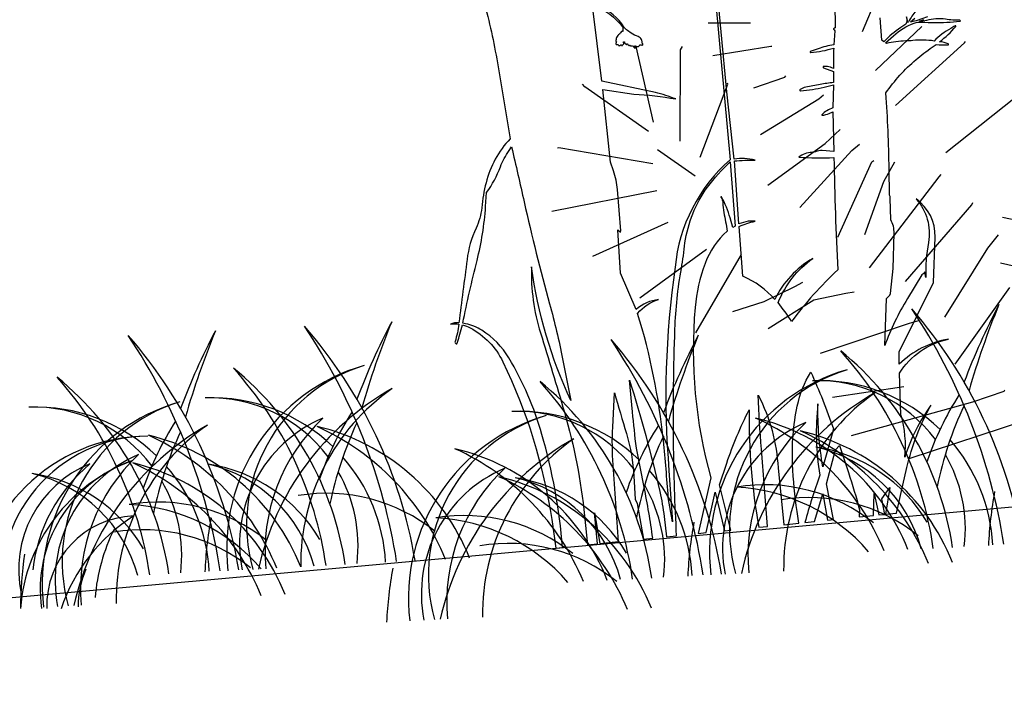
# Model space of a CAD drawing. Header units: centimetres. Extents: x -11246 to 29725, y -11714 to 13666.
# Tile 64 of 79: x 14345.74 to 14349.88, y 3612.5 to 3615.3. Entities that reach past the tile are written whole.
import ezdxf

# ---------------------------------------------------------------- set-up
doc = ezdxf.new("R2010")
doc.units = ezdxf.units.CM
doc.layers.add('0- Coupes', color=7, linetype='Continuous')

# ---------------------------------------------------------------- blocks, each defined once
blk = doc.blocks.new('A$C543A7BE2')
at = {"color": 0, "linetype": 'ByBlock', "lineweight": -2}
for p, q in [((-173.9, 133.85), (-157.55, 160.93)), ((-211.64, 141.35), (-203.54, 140.18)), ((-203.54, 140.18), (-201.19, 139.92)), ((-228.6, 118.76), (-230.22, 138.03)), ((-230.22, 138.03), (-230.22, 138.03)), ((-222.73, 113.18), (-219.46, 135.72)), ((-219.46, 135.72), (-218.8, 136.39)), ((-211.64, 133.11), (-196.99, 133.39)), ((-196.99, 133.39), (-196.73, 133.39)), ((-172.02, 123.75), (-159.06, 132.94)), ((-159.06, 132.94), (-159.06, 132.94)), ((-244.33, 129.89), (-244.85, 130.68)), ((-230.22, 116.65), (-244.33, 129.89)), ((-149.11, 127.47), (-148.85, 127.73)), ((-218.36, 108.52), (-208.99, 125.52)), ((-208.99, 125.52), (-208.99, 125.78)), ((-202.66, 123.75), (-194.62, 125.29)), ((-194.62, 125.29), (-194.36, 125.55)), ((-168.29, 114.41), (-149.11, 127.47)), ((-202.66, 111.93), (-187.02, 118.76)), ((-187.02, 118.76), (-185.72, 119.55)), ((-252.93, 115.75), (-253.19, 115.75)), ((-230.22, 108.49), (-252.93, 115.75)), ((-157.55, 101.06), (-130.26, 117.04)), ((-228.6, 111.88), (-220.21, 104.05)), ((-187, 107.51), (-182.82, 110.4)), ((-202.66, 99.23), (-187, 107.51)), ((-180.66, 104.84), (-178.57, 106.15)), ((-195.54, 92.59), (-180.66, 104.84)), ((-230.22, 101.68), (-256.82, 100.31)), ((-187.21, 83.93), (-176.13, 101.28)), ((-176.13, 101.28), (-175.61, 101.54)), ((-256.82, 100.31), (-256.82, 100.31)), ((-173.9, 96.03), (-170.51, 100.48)), ((-180.4, 83.63), (-173.9, 96.03)), ((-160.03, 95.27), (-159.51, 95.8)), ((-228.6, 93.46), (-248.43, 87.77)), ((-180.4, 75.23), (-160.03, 95.27)), ((-172.02, 70.6), (-152.95, 87.18)), ((-152.95, 87.18), (-152.69, 87.7)), ((-220.02, 85.46), (-238.2, 75.76)), ((-211.64, 83.01), (-225.63, 65.32)), ((-140.13, 80.93), (-145.88, 83.01)), ((-150.58, 75.94), (-147.44, 78.82)), ((-199.49, 73.22), (-197.4, 74.01)), ((-163.62, 60.41), (-150.58, 75.94)), ((-207.59, 70.59), (-199.49, 73.22)), ((-139.84, 68.64), (-147.95, 71.76)), ((-147.95, 71.76), (-147.95, 71.76)), ((-215.7, 69.27), (-207.59, 70.59)), ((-207.59, 63.79), (-195.29, 69.31)), ((-195.29, 69.31), (-187.19, 69.85)), ((-187.19, 69.85), (-185.09, 69.85)), ((-162.72, 48.47), (-146.5, 65.45)), ((-195.52, 55.87), (-172.52, 60.2)), ((-172.52, 60.2), (-170.16, 60.47)), ((-194.14, 44.62), (-176.15, 44.76)), ((-176.15, 44.76), (-176.15, 44.76)), ((-159.66, 38.51), (-151.55, 40.1)), ((-151.55, 40.1), (-151.29, 40.36)), ((-190.73, 34.48), (-159.66, 38.51)), ((-177.38, 26.78), (-143.11, 32.89))]:
    blk.add_line(p, q, dxfattribs=at)

msp = doc.modelspace()

# ---------------------------------------------------------------- linework, layer by layer
at = {"layer": '0- Coupes', "color": 97, "true_color": 0x279b30}
for p, q in [((14349.73789, 3613.72842), (14349.73789, 3613.72842)), ((14347.18266, 3613.65583), (14347.18266, 3613.65583)), ((14346.44051, 3613.6172), (14346.44051, 3613.6172)), ((14348.47266, 3613.59927), (14348.47266, 3613.59927))]:
    msp.add_line(p, q, dxfattribs=at)
at = {"layer": '0- Coupes', "flags": 128}
msp.add_lwpolyline([(14102.3117, 3617.26706), (14174.79265, 3616.92235), (14259.74378, 3616.35168), (14303.53576, 3616.35168, -0.0495929), (14313.38146, 3615.37272), (14324.90744, 3613.05777, 0.0722966), (14339.27071, 3612.28331), (14364.22484, 3614.54721), (14372.02918, 3616.36726), (14373.45851, 3616.37726), (14407.12699, 3618.19113), (14407.12699, 3570.02466), (14101.64393, 3570.02466)], format="xyb", dxfattribs=at)
at = {"layer": '0- Coupes'}
for points in [[(14347.68543, 3615.39126, -0.0303424), (14347.74529, 3615.13383), (14347.8022, 3614.79776, 0.1288875), (14347.70044, 3614.61225, 0.0362279), (14347.68213, 3614.5074, -0.0837069), (14347.65842, 3614.42092, 0.0771552), (14347.6204, 3614.28897, 0.000007), (14347.58654, 3614.02285, 0.1465995), (14347.55098, 3614.01679, -0.0802533), (14347.5863, 3614.01699, -0.0543008), (14347.56986, 3613.9439, 0.2630735), (14347.57074, 3613.93919), (14347.57528, 3613.93379, 0.5632395), (14347.57688, 3613.93403, 0.028746), (14347.58784, 3613.96572), (14347.60163, 3614.01447, -0.0465611), (14347.63314, 3614.00161, -0.1616093), (14347.7711, 3613.85925, -0.0748476), (14347.97667, 3613.19424), (14347.99479, 3613.07466), (14348.02248, 3613.0775, 0.0498592), (14347.93574, 3613.55302, 0.0641281), (14347.79645, 3613.87513, 0.1192378), (14347.68293, 3613.99136, 0.090294), (14347.6141, 3614.01883), (14347.6026, 3614.02116, -0.0115827), (14347.66255, 3614.28479, 0.0442707), (14347.69886, 3614.51228), (14347.703, 3614.57147, 0.0632139), (14347.76119, 3614.67996, -0.0616578), (14347.7973, 3614.74777), (14347.80807, 3614.7631, -0.0018667), (14347.86081, 3614.53156, 0.0123493), (14347.96805, 3614.10245, -0.0190988), (14348.0227, 3613.87052), (14348.05698, 3613.6953, -0.0740132), (14347.89187, 3614.25867, 0.0845374), (14347.92956, 3613.98042, -0.0052629), (14348.03013, 3613.64681, -0.0455718), (14348.11474, 3613.20965), (14348.12694, 3613.08821), (14348.1699, 3613.09261), (14348.15656, 3613.22274), (14348.17982, 3613.09363), (14348.25834, 3613.10168, 0.0021676), (14348.23543, 3613.42516, -0.031433), (14348.23349, 3613.58362), (14348.2408, 3613.72783, 0.0031862), (14348.29124, 3613.55652, -0.0600688), (14348.32249, 3613.37731), (14348.3276, 3613.28046), (14348.33693, 3613.26229), (14348.36371, 3613.11249), (14348.40212, 3613.11643, 0.0142847), (14348.36571, 3613.33125), (14348.33298, 3613.49568, -0.0049402), (14348.31683, 3613.64807), (14348.30398, 3613.78202, -0.020358), (14348.43159, 3613.31213, -0.0257892), (14348.4499, 3613.20728), (14348.46025, 3613.12239), (14348.5025, 3613.12672, -0.0111894), (14348.48942, 3613.52088, -0.0115908), (14348.49531, 3613.99662, -0.0349953), (14348.52233, 3614.25172, 0.0181468), (14348.53742, 3614.35944, -0.1197361), (14348.63191, 3614.5938, -0.0399669), (14348.72789, 3614.70071), (14348.72789, 3614.70071), (14348.7489, 3614.42947), (14348.73933, 3614.42416), (14348.72762, 3614.46438, 0.0530092), (14348.69115, 3614.55328, 1.0583817), (14348.689, 3614.55195, -0.1501785), (14348.69681, 3614.52761, 0.0468521), (14348.70104, 3614.48787, -0.0086399), (14348.71554, 3614.40921, 0.1217236), (14348.62225, 3614.27246, 0.0670176), (14348.5803, 3614.08713, 0.090739), (14348.64661, 3613.37009), (14348.59364, 3613.13607), (14348.62714, 3613.1395), (14348.66531, 3613.31043), (14348.70396, 3613.14738), (14348.73043, 3613.15009), (14348.68239, 3613.3406), (14348.71345, 3613.43259, -0.0357683), (14348.8074, 3613.65658, 0.0464719), (14348.84822, 3613.16217), (14348.88429, 3613.16587), (14348.85916, 3613.49141, -0.0094892), (14348.846, 3613.71798, -0.1066202), (14348.92924, 3613.41203), (14348.95375, 3613.17299), (14349.0162, 3613.1794), (14349.00912, 3613.22919, -0.0237781), (14348.99056, 3613.4269, -0.0631519), (14349.01023, 3613.67209, -0.0850009), (14349.0669, 3613.81574, -0.0236104), (14349.16219, 3613.57616, -0.0030282), (14349.1181, 3613.41588, -0.0505672), (14349.09731, 3613.68189, 0.0723746), (14349.1051, 3613.38092, 0.0218189), (14349.0422, 3613.18206), (14349.08282, 3613.18623), (14349.11756, 3613.3032), (14349.13753, 3613.19184), (14349.16291, 3613.19444), (14349.13302, 3613.34468), (14349.17134, 3613.48831), (14349.18849, 3613.50647), (14349.22565, 3613.39303, -0.0141485), (14349.27233, 3613.23557), (14349.27105, 3613.20553), (14349.33078, 3613.21166), (14349.33309, 3613.3045), (14349.35302, 3613.21394), (14349.37799, 3613.2165), (14349.36636, 3613.28121), (14349.39954, 3613.32913), (14349.3814, 3613.21685), (14349.42729, 3613.22155), (14349.47137, 3613.41345, -0.0710437), (14349.57228, 3613.67547, -0.0785073), (14349.57228, 3613.67547, -0.0136383), (14349.57228, 3613.67547, 0.0820533), (14349.4628, 3613.45728, 0.0970754), (14349.44655, 3613.63576), (14349.43972, 3613.81042, -0.2012388), (14349.64617, 3613.95385, 0.153672), (14349.43878, 3613.84816), (14349.43853, 3613.90104), (14349.5828, 3614.19289), (14349.58993, 3614.38381, 0.2549141), (14349.5099, 3614.54412), (14349.5099, 3614.54412), (14349.5099, 3614.54412), (14349.5099, 3614.54412, -0.2307107), (14349.5623, 3614.36099, 0.0514295), (14349.55106, 3614.21323), (14349.54656, 3614.23756), (14349.54238, 3614.23027), (14349.53442, 3614.2246), (14349.47352, 3614.12477, 0.0486509), (14349.37799, 3613.92726), (14349.38594, 3614.12558), (14349.39982, 3614.13872), (14349.40271, 3614.14623), (14349.41344, 3614.25179), (14349.4176, 3614.39955, 0.1374057), (14349.40336, 3614.45653), (14349.40149, 3614.54731, 0.110973), (14349.39825, 3614.56047), (14349.39672, 3614.67086, 0.0143993), (14349.38308, 3614.9905, -0.0666145), (14349.50975, 3615.13064, -0.0227001), (14349.57778, 3615.18315, -0.0141665), (14349.59461, 3615.19427, 0.0168286), (14349.64474, 3615.19236, 0.4166282), (14349.64677, 3615.19439, 0.2813751), (14349.64523, 3615.19689, 0.1147597), (14349.60896, 3615.20581, 0.0550913), (14349.67677, 3615.26988, 0.8655416), (14349.67406, 3615.27295, -0.0169442), (14349.65593, 3615.26195, 0.0671757), (14349.58556, 3615.20894, 0.0715301), (14349.49611, 3615.21118, -0.02459), (14349.46665, 3615.20915, 0.0507459), (14349.38491, 3615.19921), (14349.38193, 3615.20128), (14349.41436, 3615.23074, -0.0956434), (14349.50247, 3615.28433, -0.1062671), (14349.53419, 3615.28894, 0.0281763), (14349.63892, 3615.28775, 0.0204388), (14349.69467, 3615.29255, 0.9399875), (14349.69441, 3615.29645, -0.0363315), (14349.63387, 3615.30066, 0.1015654), (14349.55361, 3615.29582, -0.0890906), (14349.52436, 3615.29333), (14349.54217, 3615.29919, -0.0437887)], [(14348.65507, 3615.50446), (14348.72795, 3614.7095, 0.1913597), (14348.49593, 3614.25719, 0.0569381), (14348.47028, 3613.39953), (14348.48507, 3613.1853), (14348.46735, 3613.28787, 0.0077563), (14348.44668, 3613.52709, 0.0489072), (14348.3384, 3614.06271, -0.1526956), (14348.42615, 3614.12065, 0.1571538), (14348.33216, 3614.07857), (14348.26694, 3614.23182), (14348.25522, 3614.41361), (14348.2659, 3614.40492), (14348.26827, 3614.40935), (14348.25337, 3614.58349, 0.0662124), (14348.23704, 3614.66194), (14348.22412, 3614.69877), (14348.19212, 3615.00487), (14348.32206, 3614.98544, -0.036903), (14348.49858, 3614.96502, 0.0457668), (14348.41306, 3614.99167), (14348.18772, 3615.03985), (14348.14839, 3615.35671, -0.1757138), (14348.27731, 3615.26454, 0.1852381), (14348.27664, 3615.25022, -0.8568543), (14348.27527, 3615.24952, 0.264129), (14348.27333, 3615.25041, 0.2538591), (14348.26842, 3615.24714, -0.1143622), (14348.25841, 3615.23561, 0.2031186), (14348.24846, 3615.21908, -0.0613595), (14348.2465, 3615.21181, 0.3379841), (14348.24791, 3615.20661, -0.4100261), (14348.24836, 3615.2034, 0.1135273), (14348.24672, 3615.19967, 0.2578322), (14348.24824, 3615.19503, 0.2728531), (14348.25283, 3615.19403, -0.4762865), (14348.25921, 3615.18993, 0.6876419), (14348.26042, 3615.18961, -0.2770197), (14348.26221, 3615.19039, 0.2651815), (14348.26612, 3615.19197, -0.5089425), (14348.27016, 3615.19182, 0.0732616), (14348.27176, 3615.19006, 0.5385996), (14348.27487, 3615.19103, -0.2041033), (14348.27821, 3615.19514, 0.3257813), (14348.27987, 3615.19852, 0.0051604), (14348.27888, 3615.20384, -0.3648054), (14348.2799, 3615.20568, -0.5711049), (14348.28342, 3615.20288, 0.3562257), (14348.28616, 3615.19838, -0.2081835), (14348.28939, 3615.19536, 0.7320821), (14348.29263, 3615.19569, -0.6581222), (14348.29625, 3615.19643, 0.0878967), (14348.30233, 3615.19034, 0.5045435), (14348.30433, 3615.19101, -0.7245962), (14348.30728, 3615.19102, 0.3446143), (14348.31041, 3615.18894, -0.163557), (14348.31898, 3615.18677, -0.0965081), (14348.32641, 3615.17966, 0.6123312), (14348.32838, 3615.17994, 0.2555686), (14348.32707, 3615.1875, -0.7513506), (14348.32821, 3615.1891, -0.0253444), (14348.33508, 3615.18631, 0.4401773), (14348.34735, 3615.19139, -0.3164154), (14348.34953, 3615.19291, -0.1288166), (14348.35567, 3615.19128, 0.3400712), (14348.35941, 3615.1918, 0.4695835), (14348.35872, 3615.19847, -0.3563819), (14348.35753, 3615.20238, 0.2507434), (14348.35672, 3615.21027, -0.0545952), (14348.35428, 3615.21491, 0.219079), (14348.34122, 3615.22742, -0.0606867), (14348.31071, 3615.24231, -0.0276063), (14348.29121, 3615.25654, -0.081279), (14348.28227, 3615.26667, 0.1669359), (14348.17409, 3615.354)], [(14349.16813, 3615.36971), (14349.16936, 3615.26449, -0.0849008), (14349.16491, 3615.26266, 0.4159502), (14349.16297, 3615.25957, 0.1410591), (14349.16492, 3615.25605), (14349.16855, 3615.25244), (14349.16414, 3615.19327, 0.0401323), (14349.13074, 3615.18652, 0.0218678), (14349.06505, 3615.16448, 0.8609047), (14349.06582, 3615.16098, 0.0591777), (14349.16374, 3615.17952, 0.0140482), (14349.16189, 3615.0939, 0.0736161), (14349.13707, 3615.10182, 0.0876755), (14349.11983, 3615.10159, 0.2878246), (14349.11859, 3615.10044, 0.3805034), (14349.12047, 3615.0967), (14349.16206, 3615.08018), (14349.16188, 3615.03421, 0.0265719), (14349.10621, 3615.02614, -0.0063055), (14349.04629, 3615.01495, 0.1220413), (14349.02207, 3615.00429, 0.7447509), (14349.0239, 3614.99953, 0.0397563), (14349.12299, 3615.01513), (14349.16194, 3615.02448), (14349.16, 3614.92816, 0.0971991), (14349.11321, 3614.89861, 0.7291639), (14349.11431, 3614.8963, 0.0618828), (14349.1445, 3614.9043), (14349.15998, 3614.91053), (14349.16356, 3614.74433), (14349.11454, 3614.74826, 0.0853515), (14349.08664, 3614.74322, -0.0774967), (14349.07168, 3614.74027, 0.1543696), (14349.01629, 3614.72029, 0.0240928), (14349.1644, 3614.71807, 0.0082966), (14349.18069, 3614.24546, 0.0471777), (14348.9864, 3614.02844, 0.017001), (14348.92944, 3614.10802, -0.1408839), (14349.07533, 3614.29373, 0.1522915), (14348.91574, 3614.1209, 0.1142268), (14348.78159, 3614.21858), (14348.76577, 3614.4288, -0.0496077), (14348.83237, 3614.45022, 0.1183867), (14348.79361, 3614.44775), (14348.7649, 3614.43889), (14348.74556, 3614.70456, -0.0218086), (14348.8329, 3614.70775, 0.0910103), (14348.74403, 3614.71191), (14348.71429, 3614.99551), (14348.6654, 3615.5014)], [(14349.50941, 3615.33679, 0.047393), (14349.47796, 3615.28939, -0.4481522), (14349.47341, 3615.28829), (14349.47362, 3615.29595), (14349.4692, 3615.31066), (14349.4708, 3615.29511), (14349.46951, 3615.28635), (14349.4671, 3615.28036), (14349.44588, 3615.26603, 0.0536472), (14349.37464, 3615.20592), (14349.36632, 3615.21279), (14349.35905, 3615.30661, 0.067348)], [(14349.55859, 3615.31068), (14349.50979, 3615.29427, -0.067929), (14349.48606, 3615.28974), (14349.50519, 3615.30557, 0.1091468)]]:
    msp.add_lwpolyline(points, format="xyb", dxfattribs=at)
at = {"layer": '0- Coupes', "color": 97, "true_color": 0x279b30}
for centre, radius, start, end in [((14352.43319, 3612.74829), 2.90769, 152.29241, 159.35045), ((14353.1466, 3612.75315), 3.55296, 157.71905, 163.91258), ((14349.87797, 3612.6757), 2.90769, 152.29241, 159.35045), ((14350.59138, 3612.68056), 3.55296, 157.71905, 163.91258), ((14349.13582, 3612.63707), 2.90769, 152.29241, 159.35045), ((14349.84923, 3612.64193), 3.55296, 157.71905, 163.91258), ((14351.16796, 3612.61914), 2.90769, 152.29241, 159.35045), ((14351.88137, 3612.62399), 3.55296, 157.71905, 163.91258), ((14349.10258, 3613.04803), 0.73159, 46.00429, 92.201), ((14349.09402, 3613.15606), 0.62333, 37.05439, 91.79651), ((14346.54736, 3612.97544), 0.73159, 46.00429, 92.201), ((14346.5388, 3613.08347), 0.62333, 37.05439, 91.79651), ((14350.80325, 3613.01022), 1.3192, 147.41302, 161.08094), ((14345.80521, 3612.93681), 0.73159, 46.00429, 92.201), ((14345.79665, 3613.04484), 0.62333, 37.05439, 91.79651), ((14348.24803, 3612.93763), 1.3192, 147.41302, 161.08094), ((14347.83735, 3612.91887), 0.73159, 46.00429, 92.201), ((14347.82879, 3613.0269), 0.62333, 37.05439, 91.79651), ((14351.15456, 3613.00682), 1.58987, 155.15596, 168.15568), ((14347.50588, 3612.899), 1.3192, 147.41302, 161.08094), ((14348.59934, 3612.93423), 1.58987, 155.15596, 168.15568), ((14347.85719, 3612.8956), 1.58987, 155.15596, 168.15568), ((14349.53802, 3612.88106), 1.3192, 147.41302, 161.08094), ((14349.88933, 3612.87766), 1.58987, 155.15596, 168.15568), ((14349.10258, 3613.04803), 0.73159, 3.13553, 41.18507), ((14348.99057, 3612.85057), 0.6564, 30.42201, 81.45684), ((14348.95076, 3612.91324), 0.60232, 15.17094, 76.82141), ((14346.54736, 3612.97544), 0.73159, 3.13553, 41.18507), ((14349.09402, 3613.15606), 0.62333, 353.15719, 30.10516), ((14345.80521, 3612.93681), 0.73159, 3.13553, 41.18507), ((14346.43535, 3612.77798), 0.6564, 30.42201, 81.45684), ((14346.39554, 3612.84064), 0.60232, 15.17094, 76.82141), ((14346.5388, 3613.08347), 0.62333, 353.15719, 30.10516), ((14347.83735, 3612.91887), 0.73159, 3.13553, 41.18507), ((14345.6932, 3612.73936), 0.6564, 30.42201, 81.45684), ((14345.65339, 3612.80202), 0.60232, 15.17094, 76.82141), ((14345.79665, 3613.04484), 0.62333, 353.15719, 30.10516), ((14347.72534, 3612.72142), 0.6564, 30.42201, 81.45684), ((14347.68553, 3612.78408), 0.60232, 15.17094, 76.82141), ((14347.82879, 3613.0269), 0.62333, 353.15719, 30.10516), ((14348.87409, 3612.61151), 0.7294, 51.22966, 99.45516), ((14348.71324, 3612.54298), 0.7891, 40.86784, 87.01986), ((14351.4033, 3613.01976), 1.58987, 169.39225, 177.6276), ((14346.31887, 3612.53892), 0.7294, 51.22966, 99.45516), ((14346.15802, 3612.47039), 0.7891, 40.86784, 87.01986), ((14348.10593, 3612.90854), 1.58987, 169.39225, 177.6276), ((14347.60886, 3612.48236), 0.7294, 51.22966, 99.45516), ((14347.44801, 3612.41383), 0.7891, 40.86784, 87.01986), ((14350.13807, 3612.89061), 1.58987, 169.39225, 177.6276), ((14347.33094, 3612.81257), 1.58987, 171.46592, 179.70126), ((14347.33094, 3612.81257), 1.58987, 171.46592, 179.70126), ((14347.33094, 3612.81257), 1.58987, 171.46592, 179.70126), ((14348.87074, 3612.69728), 1.58987, 169.39225, 177.6276)]:
    msp.add_arc(centre, radius, start, end, dxfattribs=at)
at = {"layer": '0- Coupes', "color": 97, "true_color": 0x25742c}
for centre, radius, start, end in [((14347.43668, 3612.70582), 2.4729, 8.94837, 33.7906), ((14347.985, 3612.76787), 1.99882, 9.40479, 41.07328), ((14344.88146, 3612.63323), 2.4729, 8.94837, 33.7906), ((14345.42978, 3612.69528), 1.99882, 9.40479, 41.07328), ((14344.13931, 3612.5946), 2.4729, 8.94837, 33.7906), ((14344.68763, 3612.65665), 1.99882, 9.40479, 41.07328), ((14346.17145, 3612.57666), 2.4729, 8.94837, 33.7906), ((14346.71977, 3612.63871), 1.99882, 9.40479, 41.07328), ((14347.40954, 3613.07411), 0.80052, 106.04165, 186.79332), ((14347.39493, 3613.17271), 0.70184, 107.11952, 195.52696), ((14349.44168, 3613.05617), 0.80052, 106.04165, 186.79332), ((14349.42707, 3613.15477), 0.70184, 107.11952, 195.52696), ((14346.63322, 3612.92062), 0.80052, 106.04165, 186.79332), ((14346.63322, 3612.92062), 0.80052, 106.04165, 186.79332), ((14346.63322, 3612.92062), 0.80052, 106.04165, 186.79332), ((14346.6186, 3613.01922), 0.70184, 107.11952, 195.52696), ((14346.6186, 3613.01922), 0.70184, 107.11952, 195.52696), ((14346.6186, 3613.01922), 0.70184, 107.11952, 195.52696), ((14348.17436, 3612.86284), 0.80052, 106.04165, 186.79332), ((14348.15975, 3612.96144), 0.70184, 107.11952, 195.52696), ((14347.02936, 3612.5759), 0.7294, 51.22966, 99.45516), ((14349.0615, 3612.55797), 0.7294, 51.22966, 99.45516), ((14346.25303, 3612.42241), 0.7294, 51.22966, 99.45516), ((14346.25303, 3612.42241), 0.7294, 51.22966, 99.45516), ((14346.25303, 3612.42241), 0.7294, 51.22966, 99.45516), ((14347.79418, 3612.36464), 0.7294, 51.22966, 99.45516)]:
    msp.add_arc(centre, radius, start, end, dxfattribs=at)
at = {"layer": '0- Coupes', "color": 62, "true_color": 0xacc205}
for centre, radius, start, end in [((14348.00946, 3612.84312), 1.58987, 8.33141, 41.8939), ((14348.35853, 3612.88297), 1.3192, 8.48807, 50.76442), ((14345.45424, 3612.77053), 1.58987, 8.33141, 41.8939), ((14345.80331, 3612.81038), 1.3192, 8.48807, 50.76442), ((14344.71209, 3612.7319), 1.58987, 8.33141, 41.8939), ((14345.06116, 3612.77175), 1.3192, 8.48807, 50.76442), ((14346.74423, 3612.71396), 1.58987, 8.33141, 41.8939), ((14347.0933, 3612.75381), 1.3192, 8.48807, 50.76442), ((14347.23924, 3613.09169), 0.57572, 113.0256, 190.9318), ((14347.53871, 3613.06004), 0.76847, 133.05675, 185.40172), ((14349.27138, 3613.07375), 0.57572, 113.0256, 190.9318), ((14349.57085, 3613.0421), 0.76847, 133.05675, 185.40172), ((14346.46292, 3612.93819), 0.57572, 113.0256, 190.9318), ((14346.46292, 3612.93819), 0.57572, 113.0256, 190.9318), ((14346.46292, 3612.93819), 0.57572, 113.0256, 190.9318), ((14346.76238, 3612.90654), 0.76847, 133.05675, 185.40172), ((14346.76238, 3612.90654), 0.76847, 133.05675, 185.40172), ((14346.76238, 3612.90654), 0.76847, 133.05675, 185.40172), ((14346.21357, 3612.98427), 0.47976, 112.06365, 192.30493), ((14346.47489, 3612.90281), 0.68682, 130.00594, 173.33716), ((14348.00406, 3612.88042), 0.57572, 113.0256, 190.9318), ((14348.30352, 3612.84877), 0.76847, 133.05675, 185.40172)]:
    msp.add_arc(centre, radius, start, end, dxfattribs=at)
at = {"layer": '0- Coupes', "color": 84, "true_color": 0x2aaf18}
for centre, radius, start, end in [((14347.88144, 3612.7314), 1.16695, 119.60534, 167.39413), ((14347.8218, 3613.00777), 0.90118, 124.99713, 180.79006), ((14349.91358, 3612.71346), 1.16695, 119.60534, 167.39413), ((14349.85394, 3612.98984), 0.90118, 124.99713, 180.79006), ((14347.10512, 3612.57791), 1.16695, 119.60534, 167.39413), ((14347.10512, 3612.57791), 1.16695, 119.60534, 167.39413), ((14347.10512, 3612.57791), 1.16695, 119.60534, 167.39413), ((14347.04548, 3612.85428), 0.90118, 124.99713, 180.79006), ((14347.04548, 3612.85428), 0.90118, 124.99713, 180.79006), ((14347.04548, 3612.85428), 0.90118, 124.99713, 180.79006), ((14348.64626, 3612.52013), 1.16695, 119.60534, 167.39413), ((14348.58662, 3612.79651), 0.90118, 124.99713, 180.79006), ((14346.4642, 3612.7624), 0.72547, 110.45613, 175.3776), ((14346.39981, 3612.89874), 0.57536, 109.19352, 187.88311), ((14346.86624, 3612.79697), 0.81395, 153.94487, 175.13482), ((14346.36686, 3612.82996), 0.38276, 156.02747, 180.46926)]:
    msp.add_arc(centre, radius, start, end, dxfattribs=at)
at = {"layer": '0- Coupes', "color": 99, "true_color": 0x1a511e}
for centre, radius, start, end in [((14348.62286, 3612.72856), 0.91811, 21.69437, 76.65718), ((14348.39938, 3612.66022), 1.05561, 22.4124, 65.64293), ((14346.77812, 3612.69295), 0.91811, 21.69437, 76.65718), ((14346.55464, 3612.62461), 1.05561, 22.4124, 65.64293), ((14348.81026, 3612.67501), 0.91811, 21.69437, 76.65718), ((14348.58678, 3612.60668), 1.05561, 22.4124, 65.64293), ((14346.27864, 3612.81411), 0.73159, 90.10982, 179.29414), ((14346.28284, 3612.9224), 0.62333, 90.51431, 189.29523), ((14346.06763, 3612.65596), 0.91811, 21.69437, 76.65718), ((14345.84416, 3612.58763), 1.05561, 22.4124, 65.64293), ((14347.35763, 3612.5994), 0.91811, 21.69437, 76.65718), ((14347.13415, 3612.53107), 1.05561, 22.4124, 65.64293), ((14346.0018, 3612.53945), 0.91811, 21.69437, 76.65718), ((14345.77832, 3612.47112), 1.05561, 22.4124, 65.64293), ((14346.0018, 3612.53945), 0.91811, 21.69437, 76.65718), ((14345.77832, 3612.47112), 1.05561, 22.4124, 65.64293), ((14346.0018, 3612.53945), 0.91811, 21.69437, 76.65718), ((14345.77832, 3612.47112), 1.05561, 22.4124, 65.64293), ((14347.54294, 3612.48168), 0.91811, 21.69437, 76.65718), ((14347.31946, 3612.41335), 1.05561, 22.4124, 65.64293), ((14346.23132, 3612.83052), 0.37953, 91.98952, 181.65401), ((14346.61288, 3612.58581), 0.73838, 122.31643, 161.60121)]:
    msp.add_arc(centre, radius, start, end, dxfattribs=at)

# ---------------------------------------------------------------- block references
at = {"layer": '0- Coupes', "color": 73, "true_color": 0xa1af6b, "xscale": 0.01688311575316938, "yscale": 0.01688311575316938, "zscale": 0.01688311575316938, "rotation": 8.089852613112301}
msp.add_blockref('A$C543A7BE2', (14352.50887, 3613.4255), dxfattribs=at)

doc.saveas('drawing.dxf')
